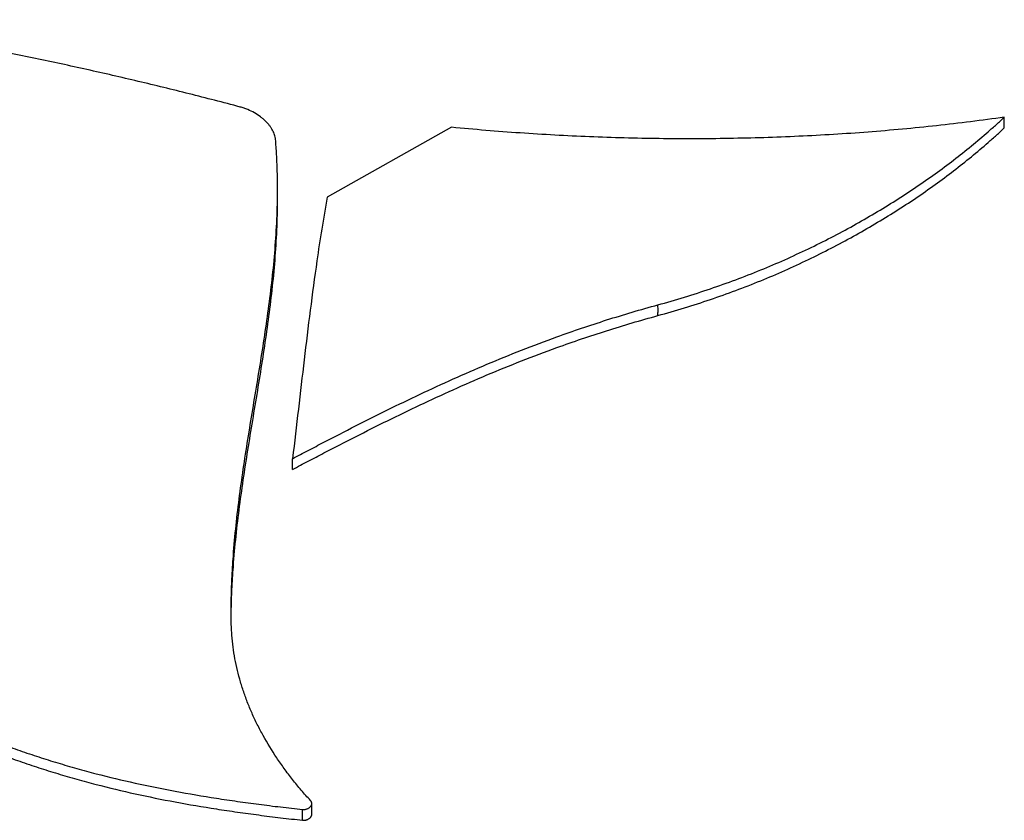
# Model space of a CAD drawing. Header units: inches. Extents: x 0 to 34, y 0 to 22.
# Tile 34 of 38: x 29.352 to 29.647, y 6.657 to 6.897. Entities that reach past the tile are written whole.
import ezdxf

# ---------------------------------------------------------------- set-up
doc = ezdxf.new("R2010")
doc.units = ezdxf.units.IN
doc.header["$LTSCALE"] = 1.87
doc.header["$MEASUREMENT"] = 0
doc.layers.get('0').update_dxf_attribs({"linetype": 'CONTINUOUS'})

msp = doc.modelspace()

# ---------------------------------------------------------------- linework, layer by layer
at = {"color": 7, "linetype": 'CONTINUOUS'}
for p, q in [((29.64659, 6.86467), (29.64659, 6.86788)), ((29.48095, 6.86485), (29.44368, 6.84391)), ((29.4333, 6.76239), (29.4333, 6.7656)), ((29.41493, 6.71715), (29.4149, 6.7197)), ((29.43908, 6.6591), (29.43908, 6.66231)), ((29.43633, 6.65731), (29.43633, 6.66053))]:
    msp.add_line(p, q, dxfattribs=at)
for points, knots in [([(29.41758, 6.87093), (29.41505, 6.87161), (29.40997, 6.87294), (29.3998, 6.87554), (29.38705, 6.87865), (29.37169, 6.88218), (29.35621, 6.88551), (29.34059, 6.88866), (29.32479, 6.89164), (29.30878, 6.89445), (29.29801, 6.89622), (29.29259, 6.89708)], [0, 0, 0, 0, 0.061681, 0.123284, 0.246419, 0.369725, 0.493524, 0.618135, 0.743874, 0.871058, 1, 1, 1, 1]), ([(29.42821, 6.86132), (29.4282, 6.86142), (29.42817, 6.86163), (29.4281, 6.86206), (29.42795, 6.86261), (29.42768, 6.86328), (29.42734, 6.86397), (29.42693, 6.86466), (29.42643, 6.86535), (29.42586, 6.86604), (29.42522, 6.86672), (29.4245, 6.86737), (29.42343, 6.86823), (29.42192, 6.86923), (29.42023, 6.87004), (29.41876, 6.87059), (29.41798, 6.87083), (29.41758, 6.87093)], [0, 0, 0, 0, 0.020619, 0.04192, 0.086642, 0.134289, 0.184882, 0.238389, 0.294746, 0.353871, 0.415676, 0.480076, 0.546999, 0.688139, 0.839004, 0.918203, 1, 1, 1, 1]), ([(29.64659, 6.86788), (29.64323, 6.8674), (29.63648, 6.86649), (29.6263, 6.8653), (29.61605, 6.86427), (29.60228, 6.8631), (29.58496, 6.86204), (29.56408, 6.8614), (29.54317, 6.86136), (29.52576, 6.86182), (29.51188, 6.86248), (29.50152, 6.86312), (29.49121, 6.8639), (29.48436, 6.86452), (29.48095, 6.86485)], [0, 0, 0, 0, 0.061356, 0.123078, 0.185125, 0.247451, 0.372757, 0.498627, 0.624679, 0.750522, 0.813243, 0.875763, 0.938032, 1, 1, 1, 1]), ([(29.54279, 6.81167), (29.54546, 6.8124), (29.55073, 6.81393), (29.56105, 6.81727), (29.57352, 6.82193), (29.58782, 6.82827), (29.59916, 6.83412), (29.60782, 6.83909), (29.61405, 6.8429), (29.62006, 6.84684), (29.62584, 6.85087), (29.63139, 6.855), (29.6367, 6.85921), (29.64094, 6.86279), (29.64421, 6.86569), (29.6458, 6.86715), (29.64659, 6.86788)], [0, 0, 0, 0, 0.06953, 0.138225, 0.273053, 0.404363, 0.531964, 0.594306, 0.655627, 0.715892, 0.775062, 0.833098, 0.88996, 0.945607, 0.972963, 1, 1, 1, 1]), ([(29.54279, 6.80846), (29.54546, 6.80919), (29.55073, 6.81072), (29.56105, 6.81405), (29.57352, 6.81871), (29.58782, 6.82505), (29.59916, 6.83091), (29.60782, 6.83587), (29.61405, 6.83969), (29.62006, 6.84362), (29.62584, 6.84766), (29.63139, 6.85178), (29.6367, 6.85599), (29.64094, 6.85958), (29.64421, 6.86248), (29.6458, 6.86394), (29.64659, 6.86467)], [0, 0, 0, 0, 0.06953, 0.138225, 0.273053, 0.404363, 0.531964, 0.594306, 0.655627, 0.715892, 0.775062, 0.833098, 0.88996, 0.945607, 0.972963, 1, 1, 1, 1]), ([(29.42881, 6.84634), (29.42881, 6.84674), (29.42881, 6.84867), (29.42874, 6.85213), (29.42855, 6.85672), (29.42834, 6.85978), (29.42821, 6.86132)], [0, 0, 0, 0, 0.080897, 0.385731, 0.691996, 1, 1, 1, 1]), ([(29.41491, 6.7197), (29.41491, 6.72038), (29.41492, 6.72259), (29.415, 6.72632), (29.41519, 6.73089), (29.41556, 6.73694), (29.41622, 6.74448), (29.41728, 6.75349), (29.41853, 6.76245), (29.41991, 6.77138), (29.42138, 6.78029), (29.42287, 6.7892), (29.42431, 6.7981), (29.42566, 6.80702), (29.42685, 6.81595), (29.42781, 6.82493), (29.4285, 6.83394), (29.42878, 6.84109), (29.42881, 6.84522), (29.42881, 6.84634)], [0, 0, 0, 0, 0.016012, 0.051937, 0.087747, 0.123465, 0.194693, 0.265736, 0.336667, 0.407526, 0.478333, 0.549093, 0.61981, 0.690492, 0.761164, 0.831877, 0.902716, 0.973811, 1, 1, 1, 1]), ([(29.41494, 6.7197), (29.41496, 6.72084), (29.41502, 6.7235), (29.41519, 6.72767), (29.41556, 6.73373), (29.41622, 6.74127), (29.41728, 6.75027), (29.41853, 6.75924), (29.41991, 6.76817), (29.42138, 6.77708), (29.42287, 6.78598), (29.42431, 6.79489), (29.42566, 6.8038), (29.42685, 6.81274), (29.42781, 6.82171), (29.4285, 6.83073), (29.42878, 6.83787), (29.42881, 6.84201), (29.42881, 6.84312)], [0, 0, 0, 0, 0.027438, 0.064173, 0.100814, 0.173883, 0.246762, 0.319525, 0.392216, 0.464852, 0.537441, 0.609985, 0.682494, 0.754992, 0.827533, 0.900203, 0.973134, 1, 1, 1, 1]), ([(29.44368, 6.84391), (29.44311, 6.84074), (29.44203, 6.8344), (29.44032, 6.82311), (29.43857, 6.81006), (29.43678, 6.79524), (29.43506, 6.78042), (29.4339, 6.77054), (29.4333, 6.7656)], [0, 0, 0, 0, 0.122301, 0.244364, 0.43346, 0.62235, 0.811161, 1, 1, 1, 1]), ([(29.4333, 6.7656), (29.43486, 6.76643), (29.43799, 6.76807), (29.44427, 6.77135), (29.45219, 6.77543), (29.46179, 6.78024), (29.47154, 6.78495), (29.48146, 6.78952), (29.49159, 6.79394), (29.50195, 6.79816), (29.51141, 6.80173), (29.51993, 6.80471), (29.52744, 6.80717), (29.53507, 6.80951), (29.54021, 6.81097), (29.54279, 6.81167)], [0, 0, 0, 0, 0.044473, 0.08906, 0.178625, 0.268797, 0.359689, 0.451429, 0.544158, 0.638039, 0.733256, 0.798967, 0.865354, 0.932377, 1, 1, 1, 1]), ([(29.54279, 6.80846), (29.54279, 6.80882), (29.54283, 6.80954), (29.54284, 6.81061), (29.54279, 6.81132), (29.54279, 6.81167)], [0, 0, 0, 0, 0.335941, 0.669207, 1, 1, 1, 1]), ([(29.4333, 6.76239), (29.43486, 6.76321), (29.43799, 6.76486), (29.44427, 6.76814), (29.45219, 6.77221), (29.46179, 6.77702), (29.47154, 6.78173), (29.48146, 6.78631), (29.49159, 6.79073), (29.50195, 6.79495), (29.51141, 6.79852), (29.51993, 6.8015), (29.52744, 6.80396), (29.53507, 6.80629), (29.54021, 6.80775), (29.54279, 6.80846)], [0, 0, 0, 0, 0.044473, 0.08906, 0.178625, 0.268797, 0.359689, 0.451429, 0.544158, 0.638039, 0.733256, 0.798967, 0.865354, 0.932377, 1, 1, 1, 1]), ([(29.43869, 6.6632), (29.43775, 6.66424), (29.4359, 6.66633), (29.43328, 6.66952), (29.43083, 6.67275), (29.42781, 6.67706), (29.4251, 6.68147), (29.42273, 6.68596), (29.42114, 6.68934), (29.41973, 6.69273), (29.41849, 6.69615), (29.41744, 6.6996), (29.41656, 6.70307), (29.41587, 6.70656), (29.41536, 6.71007), (29.41509, 6.71301), (29.41497, 6.71537), (29.41494, 6.71655), (29.41493, 6.71715)], [0, 0, 0, 0, 0.069939, 0.138485, 0.205703, 0.271663, 0.400095, 0.46277, 0.524535, 0.585498, 0.645769, 0.705469, 0.764723, 0.823664, 0.882428, 0.941156, 0.970555, 1, 1, 1, 1]), ([(29.34043, 6.68236), (29.34228, 6.68162), (29.346, 6.68018), (29.35161, 6.67815), (29.35725, 6.67625), (29.36294, 6.67447), (29.36866, 6.6728), (29.37638, 6.67072), (29.3862, 6.66837), (29.39822, 6.66594), (29.40845, 6.6642), (29.41681, 6.66296), (29.42322, 6.66208), (29.42973, 6.66127), (29.43412, 6.66077), (29.43633, 6.66053)], [0, 0, 0, 0, 0.06069, 0.121147, 0.181478, 0.241791, 0.302191, 0.36278, 0.484922, 0.608996, 0.735741, 0.800335, 0.865856, 0.932384, 1, 1, 1, 1]), ([(29.34043, 6.67914), (29.34228, 6.6784), (29.346, 6.67697), (29.35161, 6.67494), (29.35725, 6.67304), (29.36294, 6.67125), (29.36866, 6.66959), (29.37638, 6.6675), (29.3862, 6.66516), (29.39822, 6.66272), (29.40845, 6.66099), (29.41681, 6.65974), (29.42322, 6.65887), (29.42973, 6.65806), (29.43412, 6.65756), (29.43633, 6.65731)], [0, 0, 0, 0, 0.06069, 0.121147, 0.181478, 0.241791, 0.302191, 0.36278, 0.484922, 0.608996, 0.735741, 0.800335, 0.865856, 0.932384, 1, 1, 1, 1]), ([(29.43633, 6.66053), (29.43643, 6.66052), (29.43664, 6.66051), (29.43695, 6.66053), (29.43726, 6.66059), (29.43756, 6.66068), (29.43785, 6.6608), (29.43811, 6.66094), (29.43836, 6.6611), (29.43858, 6.66129), (29.43874, 6.66146), (29.43884, 6.6616), (29.43893, 6.66175), (29.43902, 6.66194), (29.43907, 6.66215), (29.43908, 6.66227), (29.43908, 6.66231)], [0, 0, 0, 0, 0.085511, 0.171905, 0.2588, 0.345619, 0.431665, 0.516198, 0.598503, 0.677973, 0.754207, 0.791101, 0.827204, 0.897303, 0.965726, 1, 1, 1, 1]), ([(29.43908, 6.66231), (29.43908, 6.66235), (29.43907, 6.66244), (29.43905, 6.66257), (29.439, 6.66274), (29.43891, 6.66291), (29.4388, 6.66308), (29.43873, 6.66316), (29.43869, 6.6632)], [0, 0, 0, 0, 0.126522, 0.256056, 0.389935, 0.676626, 0.833009, 1, 1, 1, 1]), ([(29.43633, 6.65731), (29.43643, 6.6573), (29.43664, 6.6573), (29.43695, 6.65732), (29.43726, 6.65738), (29.43756, 6.65746), (29.43785, 6.65758), (29.43811, 6.65772), (29.43836, 6.65789), (29.43858, 6.65807), (29.43874, 6.65824), (29.43884, 6.65839), (29.43893, 6.65854), (29.43902, 6.65873), (29.43907, 6.65893), (29.43908, 6.65906), (29.43908, 6.6591)], [0, 0, 0, 0, 0.085511, 0.171905, 0.2588, 0.345619, 0.431665, 0.516198, 0.598503, 0.677973, 0.754207, 0.791101, 0.827204, 0.897303, 0.965726, 1, 1, 1, 1])]:
    msp.add_open_spline(points, degree=3, knots=knots, dxfattribs=at)

doc.saveas('drawing.dxf')
